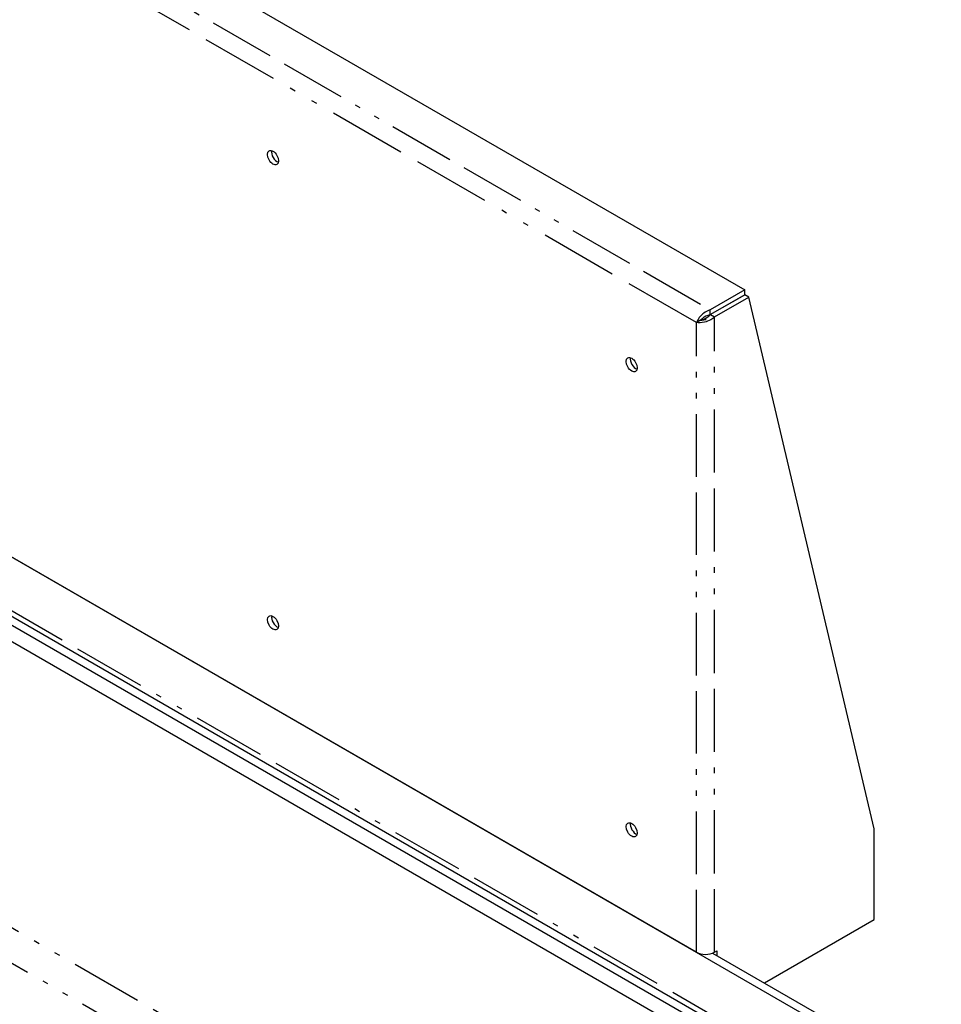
# Model space of a CAD drawing. Header units: inches. Extents: x 3 to 360, y 8 to 227.
# Tile 29 of 98: x 71 to 88, y 83 to 101. Entities that reach past the tile are written whole.
import ezdxf

# ---------------------------------------------------------------- set-up
doc = ezdxf.new("R2010")
doc.units = ezdxf.units.IN
doc.header["$LTSCALE"] = 10.666667
doc.header["$MEASUREMENT"] = 0
doc.linetypes.add('DOUBLE_DASH_DOUBLE_DOT', pattern=[0.74, 0.24, -0.06, 0.24, -0.06, 0.01, -0.06, 0.01, -0.06])
doc.layers.get('0').update_dxf_attribs({"lineweight": 25})
doc.layers.add('PHANTOM', color=7, linetype='DOUBLE_DASH_DOUBLE_DOT', lineweight=25)

msp = doc.modelspace()

# ---------------------------------------------------------------- linework, layer by layer
for p, q in [((22.355, 119.206), (87.85, 81.393)), ((87.871, 80.305), (22.464, 118.068)), ((26.332, 115.685), (83.873, 82.464)), ((26.332, 115.391), (83.873, 82.17)), ((69.039, 104.671), (84.447, 95.776)), ((84.447, 95.776), (83.828, 95.419)), ((83.828, 95.333), (84.447, 95.69)), ((84.448, 95.69), (83.829, 95.332)), ((84.447, 95.69), (84.447, 95.776)), ((84.521, 95.647), (84.448, 95.69)), ((83.903, 95.29), (84.521, 95.647)), ((86.775, 86.079), (84.521, 95.647)), ((83.828, 95.333), (83.828, 95.419)), ((83.829, 95.332), (83.903, 95.29)), ((83.652, 95.231), (83.578, 95.188)), ((83.578, 83.859), (68.346, 92.653)), ((86.775, 84.446), (86.775, 86.079)), ((84.801, 83.306), (86.775, 84.446)), ((83.87, 83.844), (87.982, 81.469)), ((83.873, 83.845), (83.873, 83.842)), ((83.903, 83.859), (83.947, 83.885)), ((83.947, 83.885), (83.947, 83.799))]:
    msp.add_line(p, q)
for centre in [(75.962, 98.156), (82.414, 94.431), (75.962, 89.787), (82.414, 86.062)]:
    msp.add_ellipse(centre, major_axis=(-0.07, 0.122), ratio=0.57735)
for centre, major_axis, start_param, end_param in [((76.036, 98.199), (0.07, -0.122), 3.695438, 5.72934), ((82.488, 94.474), (0.07, -0.122), 3.695438, 5.72934), ((76.036, 89.83), (0.07, -0.122), 3.695438, 5.72934), ((82.488, 86.105), (0.07, -0.122), 3.695438, 5.72934), ((83.74, 83.953), (0.23, 0), 3.926991, 5.497787)]:
    msp.add_ellipse(centre, major_axis=major_axis, ratio=0.57735, start_param=start_param, end_param=end_param)
for points, knots in [([(83.828, 95.419), (83.765, 95.401), (83.702, 95.358), (83.656, 95.309), (83.618, 95.268), (83.591, 95.224), (83.578, 95.188)], [-1, -1, -1, -1, -0.446659, -0.446659, -0.446659, 0, 0, 0, 0]), ([(83.652, 95.231), (83.671, 95.254), (83.706, 95.287), (83.75, 95.309), (83.774, 95.321), (83.801, 95.33), (83.828, 95.333)], [0, 0, 0, 0, 0.644181, 0.644181, 0.644181, 1, 1, 1, 1]), ([(83.652, 95.231), (83.682, 95.235), (83.727, 95.25), (83.768, 95.277), (83.791, 95.292), (83.812, 95.311), (83.829, 95.332)], [0, 0, 0, 0, 0.644181, 0.644181, 0.644181, 1, 1, 1, 1]), ([(83.836, 95.24), (83.8, 95.219), (83.76, 95.204), (83.721, 95.195), (83.668, 95.183), (83.616, 95.181), (83.578, 95.188)], [-0.7739692, -0.7739692, -0.7739692, -0.7739692, -0.4466593, -0.4466593, -0.4466593, 0, 0, 0, 0])]:
    msp.add_open_spline(points, degree=3, knots=knots)
msp.add_open_spline([(83.903, 95.29), (83.883, 95.271), (83.861, 95.254), (83.836, 95.24)], degree=3)
at = {"layer": 'PHANTOM', "ltscale": 0.510192}
msp.add_line((87.85, 80.423), (22.355, 118.237), dxfattribs=at)
at = {"layer": 'PHANTOM', "ltscale": 0.506745}
msp.add_line((26.336, 110.241), (82.903, 77.582), dxfattribs=at)
at = {"layer": 'PHANTOM', "ltscale": 0.488984}
msp.add_line((28.004, 108.641), (82.589, 77.127), dxfattribs=at)
at = {"layer": 'PHANTOM', "ltscale": 0.46008}
msp.add_line((68.421, 104.314), (83.828, 95.419), dxfattribs=at)
at = {"layer": 'PHANTOM', "ltscale": 0.545797}
msp.add_line((83.578, 95.188), (68.346, 103.982), dxfattribs=at)
at = {"layer": 'PHANTOM', "ltscale": 0.439453}
msp.add_line((83.578, 83.859), (83.578, 95.188), dxfattribs=at)
at = {"layer": 'PHANTOM', "ltscale": 0.44339}
msp.add_line((83.903, 83.859), (83.903, 95.29), dxfattribs=at)
at = {"layer": 'PHANTOM', "ltscale": 0.011995}
msp.add_open_spline([(83.652, 95.231), (83.657, 95.232), (83.663, 95.233), (83.675, 95.235), (83.681, 95.236), (83.699, 95.239), (83.711, 95.241), (83.742, 95.244), (83.76, 95.246), (83.799, 95.245), (83.817, 95.243), (83.836, 95.24)], degree=3, knots=[-0.6258313, -0.6258313, -0.6258313, -0.6258313, -0.5553399, -0.5553399, -0.4831078, -0.4831078, -0.3540122, -0.3540122, -0.172464, -0.172464, 0, 0, 0, 0], dxfattribs=at)

doc.saveas('drawing.dxf')
